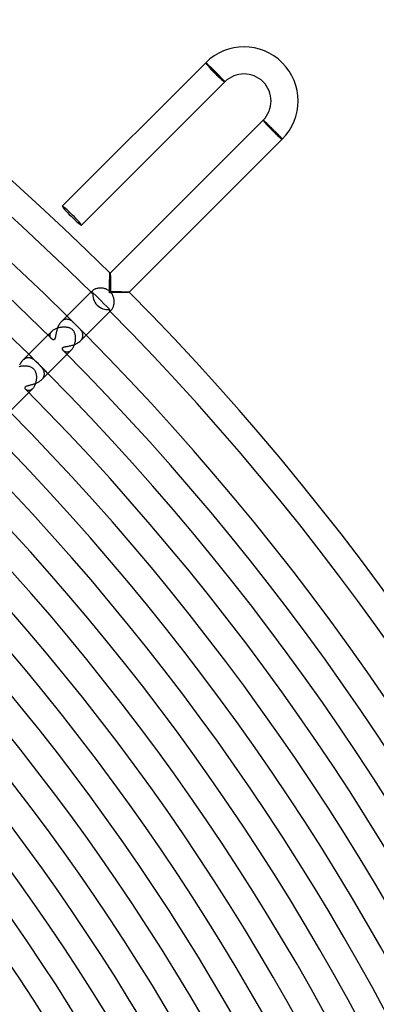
# Model space of a CAD drawing. Header units: millimetres. Extents: x -430 to 430, y -430 to 430.
# Tile 98 of 100: x 261 to 314, y 169 to 315. Entities that reach past the tile are written whole.
import ezdxf

# ---------------------------------------------------------------- set-up
doc = ezdxf.new("R2010")
doc.units = ezdxf.units.MM
doc.layers.add('HIDDEN', color=7, linetype='Continuous')
doc.layers.add('THICK', color=7, linetype='Continuous')

msp = doc.modelspace()

# ---------------------------------------------------------------- linework, layer by layer
at = {"layer": 'HIDDEN'}
for p, q in [((288.51, 308.3), (288.5, 308.3)), ((288.5, 308.3), (288.5, 308.3)), ((288.52, 308.29), (288.51, 308.3)), ((288.53, 308.28), (288.52, 308.29)), ((288.55, 308.27), (288.53, 308.28)), ((288.57, 308.26), (288.55, 308.27)), ((288.59, 308.24), (288.57, 308.26)), ((288.62, 308.22), (288.59, 308.24)), ((288.65, 308.19), (288.62, 308.22)), ((288.68, 308.16), (288.65, 308.19)), ((288.71, 308.13), (288.68, 308.16)), ((288.75, 308.1), (288.71, 308.13)), ((288.79, 308.07), (288.75, 308.1)), ((288.83, 308.03), (288.79, 308.07)), ((288.88, 307.99), (288.83, 308.03)), ((288.92, 307.94), (288.88, 307.99)), ((288.97, 307.9), (288.92, 307.94)), ((289.03, 307.85), (288.97, 307.9)), ((289.08, 307.8), (289.03, 307.85)), ((289.13, 307.74), (289.08, 307.8)), ((289.19, 307.69), (289.13, 307.74)), ((289.25, 307.63), (289.19, 307.69)), ((289.31, 307.58), (289.25, 307.63)), ((289.37, 307.52), (289.31, 307.58)), ((289.43, 307.45), (289.37, 307.52)), ((289.5, 307.39), (289.43, 307.45)), ((289.56, 307.33), (289.5, 307.39)), ((289.63, 307.26), (289.56, 307.33)), ((289.69, 307.2), (289.63, 307.26)), ((289.76, 307.13), (289.69, 307.2)), ((289.83, 307.07), (289.76, 307.13)), ((289.89, 307), (289.83, 307.07)), ((289.96, 306.93), (289.89, 307)), ((290.03, 306.87), (289.96, 306.93)), ((290.09, 306.8), (290.03, 306.87)), ((290.16, 306.73), (290.09, 306.8)), ((290.22, 306.67), (290.16, 306.73)), ((290.28, 306.61), (290.22, 306.67)), ((290.35, 306.54), (290.28, 306.61)), ((290.41, 306.48), (290.35, 306.54)), ((290.47, 306.42), (290.41, 306.48)), ((290.53, 306.35), (290.47, 306.42)), ((290.58, 306.29), (290.53, 306.35)), ((290.64, 306.24), (290.58, 306.29)), ((290.7, 306.18), (290.64, 306.24)), ((290.75, 306.12), (290.7, 306.18)), ((290.8, 306.07), (290.75, 306.12)), ((290.85, 306.02), (290.8, 306.07)), ((290.9, 305.96), (290.85, 306.02)), ((290.94, 305.92), (290.9, 305.96)), ((290.99, 305.87), (290.94, 305.92)), ((291.03, 305.82), (290.99, 305.87)), ((291.07, 305.78), (291.03, 305.82)), ((291.1, 305.74), (291.07, 305.78)), ((291.14, 305.7), (291.1, 305.74)), ((291.17, 305.67), (291.14, 305.7)), ((291.2, 305.64), (291.17, 305.67)), ((291.22, 305.61), (291.2, 305.64)), ((291.25, 305.58), (291.22, 305.61)), ((291.27, 305.56), (291.25, 305.58)), ((291.29, 305.54), (291.27, 305.56)), ((291.3, 305.52), (291.29, 305.54)), ((291.31, 305.5), (291.3, 305.52)), ((291.32, 305.49), (291.31, 305.5)), ((291.33, 305.48), (291.32, 305.49)), ((291.33, 305.47), (291.33, 305.48)), ((291.33, 305.47), (291.33, 305.47)), ((296.98, 299.81), (296.99, 299.81)), ((296.99, 299.81), (296.99, 299.81)), ((296.99, 299.81), (297, 299.8)), ((297, 299.8), (297.02, 299.8)), ((297.02, 299.8), (297.03, 299.78)), ((297.03, 299.78), (297.05, 299.77)), ((297.05, 299.77), (297.07, 299.75)), ((297.07, 299.75), (297.09, 299.73)), ((297.09, 299.73), (297.12, 299.71)), ((297.12, 299.71), (297.15, 299.68)), ((297.15, 299.68), (297.18, 299.65)), ((297.18, 299.65), (297.22, 299.62)), ((297.22, 299.62), (297.25, 299.59)), ((297.25, 299.59), (297.29, 299.55)), ((297.29, 299.55), (297.34, 299.51)), ((297.34, 299.51), (297.38, 299.47)), ((297.38, 299.47), (297.43, 299.43)), ((297.43, 299.43), (297.48, 299.38)), ((297.48, 299.38), (297.53, 299.33)), ((297.53, 299.33), (297.58, 299.28)), ((297.58, 299.28), (297.63, 299.23)), ((297.63, 299.23), (297.69, 299.18)), ((297.69, 299.18), (297.75, 299.12)), ((297.75, 299.12), (297.8, 299.07)), ((297.8, 299.07), (297.86, 299.01)), ((297.86, 299.01), (297.93, 298.95)), ((297.93, 298.95), (297.99, 298.89)), ((297.99, 298.89), (298.05, 298.83)), ((298.05, 298.83), (298.11, 298.76)), ((298.11, 298.76), (298.18, 298.7)), ((298.18, 298.7), (298.24, 298.64)), ((298.24, 298.64), (298.31, 298.57)), ((298.31, 298.57), (298.38, 298.51)), ((298.38, 298.51), (298.44, 298.44)), ((298.44, 298.44), (298.51, 298.37)), ((298.51, 298.37), (298.58, 298.31)), ((298.58, 298.31), (298.64, 298.24)), ((298.64, 298.24), (298.71, 298.17)), ((298.71, 298.17), (298.77, 298.11)), ((298.77, 298.11), (298.84, 298.04)), ((298.84, 298.04), (298.9, 297.98)), ((298.9, 297.98), (298.96, 297.91)), ((298.96, 297.91), (299.03, 297.85)), ((299.03, 297.85), (299.09, 297.79)), ((299.09, 297.79), (299.14, 297.73)), ((299.14, 297.73), (299.2, 297.67)), ((299.2, 297.67), (299.25, 297.61)), ((299.25, 297.61), (299.31, 297.56)), ((299.31, 297.56), (299.36, 297.51)), ((299.36, 297.51), (299.41, 297.45)), ((299.41, 297.45), (299.45, 297.41)), ((299.45, 297.41), (299.5, 297.36)), ((299.5, 297.36), (299.54, 297.31)), ((299.54, 297.31), (299.58, 297.27)), ((299.58, 297.27), (299.61, 297.23)), ((299.61, 297.23), (299.65, 297.2)), ((299.65, 297.2), (299.68, 297.16)), ((299.68, 297.16), (299.7, 297.13)), ((299.7, 297.13), (299.73, 297.1)), ((299.73, 297.1), (299.75, 297.08)), ((299.75, 297.08), (299.77, 297.05)), ((299.77, 297.05), (299.78, 297.04)), ((299.78, 297.04), (299.8, 297.02)), ((299.8, 297.02), (299.81, 297.01)), ((299.81, 297.01), (299.81, 297)), ((299.81, 297), (299.81, 296.99)), ((299.81, 296.99), (299.81, 296.98)), ((274.35, 277.18), (274.35, 277.18)), ((274.35, 277.18), (274.35, 277.18)), ((274.35, 277.18), (274.35, 277.18)), ((274.35, 277.18), (274.35, 277.18)), ((274.35, 277.18), (274.36, 277.18)), ((274.36, 277.18), (274.36, 277.18)), ((274.36, 277.18), (274.36, 277.17)), ((274.36, 277.17), (274.37, 277.14)), ((274.37, 277.14), (274.37, 277.1)), ((274.37, 277.1), (274.38, 277.05)), ((274.38, 277.05), (274.39, 276.98)), ((274.39, 276.98), (274.39, 276.91)), ((274.39, 276.91), (274.4, 276.82)), ((274.4, 276.82), (274.4, 276.73)), ((274.4, 276.73), (274.4, 276.63)), ((274.4, 276.63), (274.41, 276.52)), ((274.41, 276.52), (274.41, 276.41)), ((274.41, 276.41), (274.42, 276.29)), ((274.42, 276.29), (274.42, 276.17)), ((274.42, 276.17), (274.42, 276.04)), ((274.42, 276.04), (274.43, 275.91)), ((274.43, 275.91), (274.43, 275.78)), ((274.43, 275.78), (274.43, 275.64)), ((274.43, 275.64), (274.43, 275.5)), ((274.43, 275.5), (274.43, 275.36)), ((274.43, 275.36), (274.44, 275.21)), ((271.53, 274.35), (271.74, 274.56)), ((271.63, 274.42), (271.61, 274.37)), ((271.61, 274.37), (271.61, 274.33)), ((271.61, 274.33), (271.61, 274.3)), ((271.61, 274.3), (271.62, 274.27)), ((271.62, 274.27), (271.64, 274.24)), ((271.65, 274.46), (271.63, 274.42)), ((271.69, 274.51), (271.65, 274.46)), ((271.74, 274.56), (271.69, 274.51)), ((271.79, 274.61), (271.74, 274.56)), ((271.85, 274.66), (271.79, 274.61)), ((271.92, 274.7), (271.85, 274.66)), ((271.99, 274.75), (271.92, 274.7)), ((272.08, 274.79), (271.99, 274.75)), ((272.17, 274.83), (272.08, 274.79)), ((272.27, 274.86), (272.17, 274.83)), ((272.38, 274.89), (272.27, 274.86)), ((272.49, 274.91), (272.38, 274.89)), ((272.61, 274.93), (272.49, 274.91)), ((272.72, 274.94), (272.61, 274.93)), ((272.85, 274.95), (272.72, 274.94)), ((272.97, 274.95), (272.85, 274.95)), ((273.09, 274.95), (272.97, 274.95)), ((273.22, 274.94), (273.09, 274.95)), ((273.34, 274.92), (273.22, 274.94)), ((273.47, 274.89), (273.34, 274.92)), ((273.59, 274.86), (273.47, 274.89)), ((273.71, 274.82), (273.59, 274.86)), ((273.83, 274.78), (273.71, 274.82)), ((273.95, 274.72), (273.83, 274.78)), ((274.07, 274.65), (273.95, 274.72)), ((274.18, 274.58), (274.07, 274.65)), ((274.29, 274.49), (274.18, 274.58)), ((274.4, 274.4), (274.29, 274.49)), ((274.49, 274.3), (274.4, 274.4)), ((274.44, 275.21), (274.44, 275.06)), ((274.44, 275.06), (274.44, 274.91)), ((274.44, 274.91), (274.44, 274.75)), ((274.44, 274.75), (274.44, 274.6)), ((274.44, 274.6), (274.44, 274.44)), ((274.44, 274.44), (274.62, 274.44)), ((274.57, 274.19), (274.49, 274.3)), ((274.65, 274.08), (274.57, 274.19)), ((274.62, 274.44), (274.8, 274.44)), ((274.71, 273.96), (274.65, 274.08)), ((274.77, 273.84), (274.71, 273.96)), ((274.8, 274.44), (274.97, 274.44)), ((274.97, 274.44), (275.14, 274.44)), ((275.14, 274.44), (275.31, 274.44)), ((275.31, 274.44), (275.48, 274.43)), ((275.48, 274.43), (275.64, 274.43)), ((275.64, 274.43), (275.79, 274.43)), ((275.79, 274.43), (275.94, 274.43)), ((275.94, 274.43), (276.09, 274.42)), ((276.09, 274.42), (276.23, 274.42)), ((276.23, 274.42), (276.37, 274.41)), ((276.37, 274.41), (276.5, 274.41)), ((276.5, 274.41), (276.62, 274.4)), ((276.62, 274.4), (276.73, 274.4)), ((276.73, 274.4), (276.84, 274.39)), ((276.84, 274.39), (276.93, 274.39)), ((276.93, 274.39), (277.01, 274.38)), ((277.01, 274.38), (277.08, 274.38)), ((277.08, 274.38), (277.13, 274.37)), ((277.13, 274.37), (277.16, 274.36)), ((277.16, 274.36), (277.18, 274.36)), ((277.18, 274.36), (277.18, 274.36)), ((277.18, 274.36), (277.18, 274.35)), ((277.18, 274.35), (277.18, 274.35)), ((277.18, 274.35), (277.18, 274.35)), ((277.18, 274.35), (277.18, 274.35)), ((277.18, 274.35), (277.18, 274.35)), ((274.82, 273.72), (274.77, 273.84)), ((274.86, 273.59), (274.82, 273.72)), ((274.9, 273.46), (274.86, 273.59)), ((274.87, 272.32), (274.9, 272.43)), ((274.92, 273.33), (274.9, 273.46)), ((274.9, 272.43), (274.92, 272.55)), ((274.94, 273.2), (274.92, 273.33)), ((274.92, 272.55), (274.94, 272.68)), ((274.95, 273.07), (274.94, 273.2)), ((274.94, 272.68), (274.95, 272.8)), ((274.95, 272.93), (274.95, 273.07)), ((274.95, 272.8), (274.95, 272.93)), ((274.24, 271.64), (274.27, 271.62)), ((274.27, 271.62), (274.3, 271.61)), ((274.3, 271.61), (274.33, 271.61)), ((274.33, 271.61), (274.37, 271.61)), ((274.35, 271.53), (274.56, 271.74)), ((274.37, 271.61), (274.42, 271.63)), ((274.42, 271.63), (274.46, 271.65)), ((274.46, 271.65), (274.51, 271.69)), ((274.51, 271.69), (274.56, 271.74)), ((274.56, 271.74), (274.61, 271.79)), ((274.61, 271.79), (274.66, 271.85)), ((274.66, 271.85), (274.71, 271.93)), ((274.71, 271.93), (274.76, 272.01)), ((274.76, 272.01), (274.8, 272.11)), ((274.8, 272.11), (274.84, 272.21)), ((274.84, 272.21), (274.87, 272.32)), ((267.23, 270.06), (267.14, 269.97)), ((267.33, 270.13), (267.23, 270.06)), ((267.43, 270.2), (267.33, 270.13)), ((267.53, 270.25), (267.43, 270.2)), ((267.63, 270.29), (267.53, 270.25)), ((267.73, 270.32), (267.63, 270.29)), ((267.83, 270.34), (267.73, 270.32)), ((267.93, 270.34), (267.83, 270.34)), ((268.03, 270.34), (267.93, 270.34)), ((268.12, 270.33), (268.03, 270.34)), ((268.22, 270.31), (268.12, 270.33)), ((268.31, 270.28), (268.22, 270.31)), ((268.4, 270.25), (268.31, 270.28)), ((268.49, 270.21), (268.4, 270.25)), ((268.57, 270.16), (268.49, 270.21)), ((268.65, 270.11), (268.57, 270.16)), ((268.73, 270.05), (268.65, 270.11)), ((268.8, 269.99), (268.73, 270.05)), ((268.87, 269.93), (268.8, 269.99)), ((268.94, 269.87), (268.87, 269.93)), ((269.01, 269.8), (268.94, 269.87)), ((269.08, 269.73), (269.01, 269.8)), ((269.11, 269.7), (269.08, 269.73)), ((269.14, 269.67), (269.11, 269.7)), ((269.18, 269.64), (269.14, 269.67)), ((269.21, 269.61), (269.18, 269.64)), ((269.24, 269.57), (269.21, 269.61)), ((269.27, 269.54), (269.24, 269.57)), ((269.31, 269.51), (269.27, 269.54)), ((269.34, 269.47), (269.31, 269.51)), ((265.16, 267.99), (265.77, 268.6)), ((265.47, 267.97), (265.48, 268.03)), ((265.48, 268.03), (265.49, 268.1)), ((265.49, 268.1), (265.5, 268.17)), ((265.5, 268.17), (265.53, 268.24)), ((265.53, 268.24), (265.56, 268.31)), ((265.56, 268.31), (265.6, 268.38)), ((265.6, 268.38), (265.65, 268.46)), ((265.65, 268.46), (265.7, 268.53)), ((265.7, 268.53), (265.77, 268.6)), ((265.77, 268.6), (265.84, 268.66)), ((265.84, 268.66), (265.91, 268.72)), ((265.91, 268.72), (265.99, 268.78)), ((265.99, 268.78), (266.08, 268.84)), ((266.08, 268.84), (266.18, 268.89)), ((266.18, 268.89), (266.27, 268.94)), ((266.27, 268.94), (266.38, 268.99)), ((266.38, 268.99), (266.48, 269.03)), ((266.48, 269.03), (266.59, 269.07)), ((266.59, 269.07), (266.7, 269.1)), ((266.7, 269.1), (266.81, 269.13)), ((266.81, 269.13), (266.93, 269.15)), ((266.93, 269.15), (267.04, 269.17)), ((267.04, 269.17), (267.16, 269.19)), ((267.16, 269.19), (267.27, 269.2)), ((267.27, 269.2), (267.39, 269.21)), ((267.39, 269.21), (267.5, 269.21)), ((267.5, 269.21), (267.61, 269.21)), ((267.61, 269.21), (267.72, 269.21)), ((267.72, 269.21), (267.83, 269.2)), ((267.83, 269.2), (267.93, 269.18)), ((267.93, 269.18), (268.03, 269.17)), ((268.03, 269.17), (268.12, 269.15)), ((268.12, 269.15), (268.21, 269.13)), ((268.21, 269.13), (268.3, 269.1)), ((268.3, 269.1), (268.39, 269.06)), ((268.39, 269.06), (268.48, 269.02)), ((268.48, 269.02), (268.57, 268.98)), ((268.57, 268.98), (268.65, 268.93)), ((268.65, 268.93), (268.73, 268.87)), ((268.73, 268.87), (268.8, 268.8)), ((268.8, 268.8), (268.87, 268.73)), ((268.87, 268.73), (268.93, 268.64)), ((268.93, 268.64), (268.99, 268.56)), ((268.99, 268.56), (269.03, 268.47)), ((269.03, 268.47), (269.07, 268.37)), ((269.07, 268.37), (269.11, 268.28)), ((269.11, 268.28), (269.13, 268.18)), ((269.13, 268.18), (269.16, 268.08)), ((269.16, 268.08), (269.18, 267.98)), ((269.37, 269.44), (269.34, 269.47)), ((269.41, 269.41), (269.37, 269.44)), ((269.43, 269.38), (269.41, 269.41)), ((269.46, 269.35), (269.43, 269.38)), ((269.49, 269.32), (269.46, 269.35)), ((269.52, 269.29), (269.49, 269.32)), ((269.55, 269.26), (269.52, 269.29)), ((269.58, 269.23), (269.55, 269.26)), ((269.62, 269.2), (269.58, 269.23)), ((269.65, 269.16), (269.62, 269.2)), ((269.69, 269.12), (269.65, 269.16)), ((269.73, 269.08), (269.69, 269.12)), ((269.81, 269), (269.73, 269.08)), ((269.89, 268.92), (269.81, 269)), ((269.96, 268.84), (269.89, 268.92)), ((270.03, 268.75), (269.96, 268.84)), ((270.1, 268.66), (270.03, 268.75)), ((270.16, 268.57), (270.1, 268.66)), ((270.21, 268.47), (270.16, 268.57)), ((270.26, 268.38), (270.21, 268.47)), ((270.29, 268.28), (270.26, 268.38)), ((270.32, 268.18), (270.29, 268.28)), ((270.34, 268.08), (270.32, 268.18)), ((270.35, 267.97), (270.34, 268.08)), ((265.48, 267.9), (265.47, 267.97)), ((265.48, 267.84), (265.48, 267.9)), ((265.5, 267.78), (265.48, 267.84)), ((265.52, 267.72), (265.5, 267.78)), ((265.55, 267.66), (265.52, 267.72)), ((265.57, 267.61), (265.55, 267.66)), ((265.61, 267.56), (265.57, 267.61)), ((265.64, 267.52), (265.61, 267.56)), ((265.68, 267.47), (265.64, 267.52)), ((269.09, 266.68), (269.06, 266.56)), ((269.12, 266.8), (269.09, 266.68)), ((269.15, 266.92), (269.12, 266.8)), ((269.17, 267.04), (269.15, 266.92)), ((269.19, 267.16), (269.17, 267.04)), ((269.18, 267.98), (269.19, 267.87)), ((269.19, 267.87), (269.2, 267.76)), ((269.2, 267.29), (269.19, 267.16)), ((269.2, 267.76), (269.21, 267.65)), ((269.21, 267.41), (269.2, 267.29)), ((269.21, 267.65), (269.21, 267.53)), ((269.21, 267.53), (269.21, 267.41)), ((269.97, 267.14), (270.06, 267.24)), ((270.06, 267.24), (270.14, 267.34)), ((270.14, 267.34), (270.2, 267.44)), ((270.2, 267.44), (270.26, 267.55)), ((270.26, 267.55), (270.3, 267.65)), ((270.3, 267.65), (270.32, 267.76)), ((270.32, 267.76), (270.34, 267.87)), ((270.34, 267.87), (270.35, 267.97)), ((267.52, 265.64), (267.47, 265.68)), ((267.57, 265.6), (267.52, 265.64)), ((267.63, 265.56), (267.57, 265.6)), ((267.69, 265.53), (267.63, 265.56)), ((267.76, 265.51), (267.69, 265.53)), ((267.83, 265.49), (267.76, 265.51)), ((267.9, 265.48), (267.83, 265.49)), ((267.97, 265.47), (267.9, 265.48)), ((268.05, 265.48), (267.97, 265.47)), ((267.99, 265.16), (268.6, 265.77)), ((268.12, 265.49), (268.05, 265.48)), ((268.2, 265.51), (268.12, 265.49)), ((268.28, 265.54), (268.2, 265.51)), ((268.36, 265.58), (268.28, 265.54)), ((268.44, 265.64), (268.36, 265.58)), ((268.52, 265.7), (268.44, 265.64)), ((268.6, 265.77), (268.52, 265.7)), ((268.67, 265.84), (268.6, 265.77)), ((268.73, 265.93), (268.67, 265.84)), ((268.8, 266.02), (268.73, 265.93)), ((268.86, 266.12), (268.8, 266.02)), ((268.92, 266.22), (268.86, 266.12)), ((268.97, 266.33), (268.92, 266.22)), ((269.01, 266.44), (268.97, 266.33)), ((269.06, 266.56), (269.01, 266.44)), ((261.5, 264.33), (261.42, 264.25)), ((261.59, 264.4), (261.5, 264.33)), ((261.68, 264.46), (261.59, 264.4)), ((261.78, 264.52), (261.68, 264.46)), ((261.87, 264.56), (261.78, 264.52)), ((261.97, 264.59), (261.87, 264.56)), ((262.06, 264.62), (261.97, 264.59)), ((262.16, 264.64), (262.06, 264.62)), ((262.25, 264.64), (262.16, 264.64)), ((262.34, 264.64), (262.25, 264.64)), ((262.44, 264.63), (262.34, 264.64)), ((262.53, 264.62), (262.44, 264.63)), ((262.62, 264.59), (262.53, 264.62)), ((262.7, 264.56), (262.62, 264.59)), ((262.79, 264.52), (262.7, 264.56)), ((262.87, 264.48), (262.79, 264.52)), ((262.95, 264.44), (262.87, 264.48)), ((263.03, 264.38), (262.95, 264.44)), ((263.11, 264.33), (263.03, 264.38)), ((263.19, 264.27), (263.11, 264.33)), ((263.27, 264.21), (263.19, 264.27)), ((263.34, 264.14), (263.27, 264.21)), ((263.42, 264.07), (263.34, 264.14)), ((263.5, 263.99), (263.42, 264.07)), ((263.58, 263.91), (263.5, 263.99)), ((263.67, 263.83), (263.58, 263.91)), ((263.75, 263.75), (263.67, 263.83)), ((263.82, 263.68), (263.75, 263.75)), ((263.89, 263.61), (263.82, 263.68)), ((260.92, 263.35), (261.04, 263.38)), ((261.04, 263.38), (261.16, 263.41)), ((261.16, 263.41), (261.27, 263.43)), ((261.27, 263.43), (261.39, 263.45)), ((261.39, 263.45), (261.51, 263.46)), ((261.51, 263.46), (261.63, 263.46)), ((261.63, 263.46), (261.75, 263.46)), ((261.75, 263.46), (261.86, 263.46)), ((261.86, 263.46), (261.97, 263.45)), ((261.97, 263.45), (262.08, 263.44)), ((262.08, 263.44), (262.19, 263.42)), ((262.19, 263.42), (262.29, 263.4)), ((262.29, 263.4), (262.39, 263.38)), ((262.39, 263.38), (262.49, 263.35)), ((262.49, 263.35), (262.59, 263.31)), ((262.59, 263.31), (262.68, 263.26)), ((262.68, 263.26), (262.78, 263.21)), ((262.78, 263.21), (262.86, 263.16)), ((262.86, 263.16), (262.95, 263.09)), ((262.95, 263.09), (263.02, 263.02)), ((263.02, 263.02), (263.1, 262.94)), ((263.1, 262.94), (263.16, 262.86)), ((263.16, 262.86), (263.22, 262.77)), ((263.22, 262.77), (263.27, 262.68)), ((263.27, 262.68), (263.31, 262.58)), ((263.31, 262.58), (263.35, 262.48)), ((263.35, 262.48), (263.38, 262.38)), ((263.38, 262.38), (263.41, 262.28)), ((263.41, 262.28), (263.43, 262.17)), ((263.96, 263.53), (263.89, 263.61)), ((264.03, 263.46), (263.96, 263.53)), ((264.09, 263.39), (264.03, 263.46)), ((264.16, 263.32), (264.09, 263.39)), ((264.22, 263.25), (264.16, 263.32)), ((264.27, 263.19), (264.22, 263.25)), ((264.32, 263.12), (264.27, 263.19)), ((264.37, 263.05), (264.32, 263.12)), ((264.42, 262.98), (264.37, 263.05)), ((264.47, 262.9), (264.42, 262.98)), ((264.51, 262.83), (264.47, 262.9)), ((264.54, 262.75), (264.51, 262.83)), ((264.57, 262.67), (264.54, 262.75)), ((264.6, 262.59), (264.57, 262.67)), ((264.62, 262.51), (264.6, 262.59)), ((264.63, 262.42), (264.62, 262.51)), ((264.64, 262.34), (264.63, 262.42)), ((264.64, 262.26), (264.64, 262.34)), ((264.64, 262.17), (264.64, 262.26)), ((263.31, 260.78), (263.27, 260.67)), ((263.35, 260.89), (263.31, 260.78)), ((263.38, 261), (263.35, 260.89)), ((263.4, 261.12), (263.38, 261)), ((263.42, 261.24), (263.4, 261.12)), ((263.44, 261.36), (263.42, 261.24)), ((263.43, 262.17), (263.44, 262.06)), ((263.44, 262.06), (263.46, 261.95)), ((263.45, 261.47), (263.44, 261.36)), ((263.46, 261.59), (263.45, 261.47)), ((263.46, 261.95), (263.46, 261.83)), ((263.46, 261.83), (263.46, 261.71)), ((263.46, 261.71), (263.46, 261.59)), ((264.25, 261.42), (264.32, 261.5)), ((264.32, 261.5), (264.39, 261.58)), ((264.39, 261.58), (264.45, 261.66)), ((264.45, 261.66), (264.5, 261.74)), ((264.5, 261.74), (264.54, 261.83)), ((264.54, 261.83), (264.58, 261.91)), ((264.58, 261.91), (264.6, 262)), ((264.6, 262), (264.62, 262.09)), ((264.62, 262.09), (264.64, 262.17)), ((261.93, 259.91), (261.9, 259.95)), ((261.98, 259.88), (261.93, 259.91)), ((262.03, 259.85), (261.98, 259.88)), ((262.08, 259.82), (262.03, 259.85)), ((262.14, 259.8), (262.08, 259.82)), ((262.19, 259.79), (262.14, 259.8)), ((262.26, 259.78), (262.19, 259.79)), ((262.32, 259.78), (262.26, 259.78)), ((262.39, 259.79), (262.32, 259.78)), ((262.33, 259.5), (262.88, 260.05)), ((262.46, 259.8), (262.39, 259.79)), ((262.53, 259.82), (262.46, 259.8)), ((262.6, 259.85), (262.53, 259.82)), ((262.67, 259.89), (262.6, 259.85)), ((262.74, 259.93), (262.67, 259.89)), ((262.81, 259.99), (262.74, 259.93)), ((262.88, 260.05), (262.81, 259.99)), ((262.95, 260.12), (262.88, 260.05)), ((263.01, 260.2), (262.95, 260.12)), ((263.07, 260.28), (263.01, 260.2)), ((263.12, 260.37), (263.07, 260.28)), ((263.18, 260.47), (263.12, 260.37)), ((263.23, 260.57), (263.18, 260.47)), ((263.27, 260.67), (263.23, 260.57))]:
    msp.add_line(p, q, dxfattribs=at)
for radius, start, end in [(381, 45.069, 45.3008), (381, 44.6992, 44.9309), (373, 44.6928, 45.3072)]:
    msp.add_arc((0, 0), radius, start, end, dxfattribs=at)
for start_param, end_param in [(-1.570796, 0), (3.141593, 4.712389)]:
    msp.add_ellipse((268.7, 285.67), major_axis=(-1.41, 1.41), ratio=0.066519, start_param=start_param, end_param=end_param, dxfattribs=at)
at = {"layer": 'THICK'}
for p, q in [((288.5, 308.3), (267.29, 287.09)), ((288.5, 308.3), (291.33, 305.47)), ((291.33, 305.47), (270.11, 284.26)), ((296.98, 299.81), (274.35, 277.18)), ((296.98, 299.81), (299.81, 296.98)), ((299.81, 296.98), (277.18, 274.35)), ((274.31, 276.78), (274.32, 276.88)), ((274.31, 276.68), (274.31, 276.78)), ((274.32, 276.96), (274.33, 277.03)), ((274.32, 276.88), (274.32, 276.96)), ((274.33, 277.09), (274.34, 277.14)), ((274.33, 277.03), (274.33, 277.09)), ((274.34, 277.14), (274.35, 277.17)), ((274.35, 277.17), (274.35, 277.18)), ((274.28, 275.78), (274.29, 275.92)), ((274.28, 275.64), (274.28, 275.78)), ((274.28, 275.49), (274.28, 275.64)), ((274.28, 275.34), (274.28, 275.49)), ((274.28, 275.19), (274.28, 275.34)), ((274.29, 276.19), (274.3, 276.32)), ((274.29, 276.06), (274.29, 276.19)), ((274.29, 275.92), (274.29, 276.06)), ((274.3, 276.57), (274.31, 276.68)), ((274.3, 276.45), (274.3, 276.57)), ((274.3, 276.32), (274.3, 276.45)), ((267.14, 269.97), (271.53, 274.35)), ((271.64, 274.24), (271.65, 274.23)), ((271.65, 274.23), (271.66, 274.23)), ((271.66, 274.23), (271.68, 274.22)), ((271.68, 274.22), (271.69, 274.22)), ((271.69, 274.22), (271.71, 274.22)), ((271.71, 274.22), (271.73, 274.22)), ((271.73, 274.22), (271.75, 274.23)), ((271.75, 274.23), (271.78, 274.24)), ((271.78, 274.24), (271.8, 274.25)), ((271.8, 274.25), (271.82, 274.26)), ((271.82, 274.26), (272.23, 273.86)), ((272.23, 273.86), (272.64, 273.45)), ((274.27, 274.58), (274.28, 274.73)), ((274.27, 274.43), (274.27, 274.58)), ((274.27, 274.27), (274.27, 274.43)), ((274.43, 274.27), (274.27, 274.27)), ((274.28, 275.04), (274.28, 275.19)), ((274.28, 274.89), (274.28, 275.04)), ((274.28, 274.73), (274.28, 274.89)), ((274.58, 274.27), (274.43, 274.27)), ((274.73, 274.28), (274.58, 274.27)), ((274.89, 274.28), (274.73, 274.28)), ((275.04, 274.28), (274.89, 274.28)), ((275.19, 274.28), (275.04, 274.28)), ((275.34, 274.28), (275.19, 274.28)), ((275.49, 274.28), (275.34, 274.28)), ((275.64, 274.28), (275.49, 274.28)), ((275.78, 274.28), (275.64, 274.28)), ((275.92, 274.29), (275.78, 274.28)), ((276.06, 274.29), (275.92, 274.29)), ((276.19, 274.29), (276.06, 274.29)), ((276.32, 274.3), (276.19, 274.29)), ((276.45, 274.3), (276.32, 274.3)), ((276.57, 274.3), (276.45, 274.3)), ((276.68, 274.31), (276.57, 274.3)), ((276.78, 274.31), (276.68, 274.31)), ((276.88, 274.32), (276.78, 274.31)), ((276.96, 274.32), (276.88, 274.32)), ((277.03, 274.33), (276.96, 274.32)), ((277.09, 274.33), (277.03, 274.33)), ((277.14, 274.34), (277.09, 274.33)), ((277.17, 274.35), (277.14, 274.34)), ((277.18, 274.35), (277.17, 274.35)), ((272.64, 273.45), (273.05, 273.05)), ((273.05, 273.05), (273.45, 272.64)), ((273.45, 272.64), (273.86, 272.23)), ((269.97, 267.14), (274.35, 271.53)), ((273.86, 272.23), (274.26, 271.82)), ((274.23, 271.75), (274.22, 271.73)), ((274.22, 271.73), (274.22, 271.71)), ((274.22, 271.71), (274.22, 271.69)), ((274.22, 271.69), (274.22, 271.68)), ((274.22, 271.68), (274.23, 271.66)), ((274.24, 271.78), (274.23, 271.75)), ((274.23, 271.66), (274.23, 271.65)), ((274.23, 271.65), (274.24, 271.64)), ((274.25, 271.8), (274.24, 271.78)), ((274.26, 271.82), (274.25, 271.8)), ((266.82, 269.54), (266.75, 269.42)), ((266.89, 269.66), (266.82, 269.54)), ((266.97, 269.77), (266.89, 269.66)), ((267.05, 269.88), (266.97, 269.77)), ((267.14, 269.97), (267.05, 269.88)), ((266.35, 268.12), (266.33, 268.01)), ((266.37, 268.25), (266.35, 268.12)), ((266.4, 268.37), (266.37, 268.25)), ((266.43, 268.5), (266.4, 268.37)), ((266.46, 268.64), (266.43, 268.5)), ((266.5, 268.77), (266.46, 268.64)), ((266.54, 268.9), (266.5, 268.77)), ((266.58, 269.04), (266.54, 268.9)), ((266.63, 269.17), (266.58, 269.04)), ((266.69, 269.3), (266.63, 269.17)), ((266.75, 269.42), (266.69, 269.3)), ((261.42, 264.25), (265.16, 267.99)), ((265.71, 267.45), (265.68, 267.47)), ((265.74, 267.43), (265.71, 267.45)), ((265.76, 267.4), (265.74, 267.43)), ((265.79, 267.39), (265.76, 267.4)), ((265.82, 267.37), (265.79, 267.39)), ((265.85, 267.35), (265.82, 267.37)), ((265.88, 267.34), (265.85, 267.35)), ((265.91, 267.33), (265.88, 267.34)), ((265.94, 267.32), (265.91, 267.33)), ((265.97, 267.32), (265.94, 267.32)), ((266, 267.32), (265.97, 267.32)), ((266.03, 267.32), (266, 267.32)), ((266.05, 267.32), (266.03, 267.32)), ((266.08, 267.33), (266.05, 267.32)), ((266.11, 267.35), (266.08, 267.33)), ((266.13, 267.37), (266.11, 267.35)), ((266.15, 267.39), (266.13, 267.37)), ((266.17, 267.41), (266.15, 267.39)), ((266.19, 267.45), (266.17, 267.41)), ((266.21, 267.49), (266.19, 267.45)), ((266.24, 267.55), (266.21, 267.49)), ((266.26, 267.62), (266.24, 267.55)), ((266.27, 267.7), (266.26, 267.62)), ((266.29, 267.8), (266.27, 267.7)), ((266.31, 267.9), (266.29, 267.8)), ((266.33, 268.01), (266.31, 267.9)), ((269.01, 266.57), (269.14, 266.62)), ((269.14, 266.62), (269.27, 266.68)), ((269.27, 266.68), (269.4, 266.74)), ((269.4, 266.74), (269.53, 266.81)), ((269.53, 266.81), (269.65, 266.88)), ((269.65, 266.88), (269.76, 266.96)), ((269.76, 266.96), (269.87, 267.05)), ((269.87, 267.05), (269.97, 267.14)), ((264.25, 261.42), (267.99, 265.16)), ((267.32, 266.05), (267.33, 266.08)), ((267.32, 266.02), (267.32, 266.05)), ((267.32, 266), (267.32, 266.02)), ((267.32, 265.97), (267.32, 266)), ((267.32, 265.94), (267.32, 265.97)), ((267.33, 265.92), (267.32, 265.94)), ((267.33, 266.08), (267.34, 266.1)), ((267.34, 265.89), (267.33, 265.92)), ((267.34, 266.1), (267.36, 266.12)), ((267.35, 265.87), (267.34, 265.89)), ((267.36, 265.84), (267.35, 265.87)), ((267.36, 266.12), (267.38, 266.15)), ((267.37, 265.82), (267.36, 265.84)), ((267.38, 265.79), (267.37, 265.82)), ((267.38, 266.15), (267.4, 266.17)), ((267.4, 265.77), (267.38, 265.79)), ((267.4, 266.17), (267.43, 266.18)), ((267.42, 265.75), (267.4, 265.77)), ((267.43, 265.73), (267.42, 265.75)), ((267.43, 266.18), (267.47, 266.2)), ((267.45, 265.7), (267.43, 265.73)), ((267.47, 265.68), (267.45, 265.7)), ((267.47, 266.2), (267.51, 266.22)), ((267.51, 266.22), (267.56, 266.24)), ((267.56, 266.24), (267.63, 266.26)), ((267.63, 266.26), (267.71, 266.28)), ((267.71, 266.28), (267.8, 266.29)), ((267.8, 266.29), (267.9, 266.31)), ((267.9, 266.31), (268.01, 266.33)), ((268.01, 266.33), (268.12, 266.35)), ((268.12, 266.35), (268.23, 266.37)), ((268.23, 266.37), (268.36, 266.39)), ((268.36, 266.39), (268.48, 266.42)), ((268.48, 266.42), (268.61, 266.45)), ((268.61, 266.45), (268.74, 266.49)), ((268.74, 266.49), (268.87, 266.53)), ((268.87, 266.53), (269.01, 266.57)), ((261.05, 263.76), (261, 263.65)), ((261.12, 263.86), (261.05, 263.76)), ((261.19, 263.97), (261.12, 263.86)), ((261.26, 264.07), (261.19, 263.97)), ((261.34, 264.16), (261.26, 264.07)), ((261.42, 264.25), (261.34, 264.16)), ((261, 263.65), (260.94, 263.53)), ((262.98, 260.73), (263.09, 260.77)), ((263.09, 260.77), (263.19, 260.8)), ((263.19, 260.8), (263.3, 260.84)), ((263.3, 260.84), (263.4, 260.88)), ((263.4, 260.88), (263.51, 260.93)), ((263.51, 260.93), (263.61, 260.98)), ((263.61, 260.98), (263.71, 261.03)), ((263.71, 261.03), (263.81, 261.09)), ((263.81, 261.09), (263.91, 261.15)), ((263.91, 261.15), (264, 261.21)), ((264, 261.21), (264.09, 261.28)), ((264.09, 261.28), (264.17, 261.35)), ((264.17, 261.35), (264.25, 261.42)), ((258.53, 255.7), (262.33, 259.5)), ((261.77, 260.19), (261.78, 260.23)), ((261.78, 260.15), (261.77, 260.19)), ((261.78, 260.23), (261.79, 260.27)), ((261.79, 260.11), (261.78, 260.15)), ((261.79, 260.27), (261.81, 260.31)), ((261.8, 260.08), (261.79, 260.11)), ((261.82, 260.04), (261.8, 260.08)), ((261.81, 260.31), (261.83, 260.35)), ((261.84, 260.01), (261.82, 260.04)), ((261.83, 260.35), (261.87, 260.38)), ((261.87, 259.98), (261.84, 260.01)), ((261.87, 260.38), (261.91, 260.41)), ((261.9, 259.95), (261.87, 259.98)), ((261.91, 260.41), (261.97, 260.44)), ((261.97, 260.44), (262.03, 260.47)), ((262.03, 260.47), (262.09, 260.49)), ((262.09, 260.49), (262.16, 260.51)), ((262.16, 260.51), (262.24, 260.54)), ((262.24, 260.54), (262.32, 260.56)), ((262.32, 260.56), (262.4, 260.58)), ((262.4, 260.58), (262.49, 260.6)), ((262.49, 260.6), (262.58, 260.62)), ((262.58, 260.62), (262.68, 260.65)), ((262.68, 260.65), (262.78, 260.67)), ((262.78, 260.67), (262.88, 260.7)), ((262.88, 260.7), (262.98, 260.73))]:
    msp.add_line(p, q, dxfattribs=at)
for centre, radius, start, end in [((0, 0), 390, 45.2938, 89.7062), ((0, 0), 386, 45.2738, 89.7262), ((0, 0), 381, 45.3008, 89.6992), ((0, 0), 377, 45.1928, 89.8071), ((0, 0), 373, 45.3072, 89.6928), ((294.16, 302.64), 8, 315, 135), ((294.16, 302.64), 4, 315, 135), ((0, 0), 390, 0.2938, 44.7062), ((0, 0), 386, 0.2738, 44.7262), ((0, 0), 381, 0.3007, 44.6992), ((0, 0), 377, 0.1929, 44.8071), ((0, 0), 373, 0.3072, 44.6928), ((0, 0), 369, 0.2141, 44.7859), ((0, 0), 365, 0.3139, 44.6861), ((0, 0), 361, 0.234, 44.766), ((0, 0), 357, 0.321, 44.679), ((0, 0), 353, 0.2529, 44.7471), ((0, 0), 349, 0.3284, 44.6716), ((0, 0), 345, 0.271, 44.729), ((0, 0), 341, 0.336, 44.664), ((0, 0), 337, 0.2884, 44.7116), ((0, 0), 333, 0.3441, 44.6559), ((0, 0), 329, 0.3053, 44.6947), ((0, 0), 325, 0.3526, 44.6474), ((0, 0), 321, 0.3219, 44.6781), ((0, 0), 317, 0.3615, 44.6385), ((0, 0), 313, 0.338, 44.6619), ((0, 0), 309, 0.3709, 44.6292), ((0, 0), 305, 0.354, 44.646), ((0, 0), 301, 0.3807, 44.6193), ((0, 0), 297, 0.3697, 44.6303), ((0, 0), 293, 0.3911, 44.6089), ((0, 0), 289, 0.3851, 44.6148), ((0, 0), 285, 0.4021, 44.5979), ((0, 0), 281, 0.4004, 44.5996), ((0, 0), 277, 0.4137, 44.5863), ((0, 0), 273, 0.4156, 44.5844), ((0, 0), 269, 0.426, 44.574), ((0, 0), 265, 0.4306, 44.5694)]:
    msp.add_arc(centre, radius, start, end, dxfattribs=at)
for centre, major_axis, ratio, start_param, end_param in [((289.91, 306.88), (1.41, -1.41), 0.066519, 3.141593, 4.712389), ((289.91, 306.88), (1.34, -1.34), 0.066519, 3.141593, 6.283185), ((289.91, 306.88), (1.41, -1.41), 0.066519, -1.570796, 0), ((298.4, 298.4), (1.41, -1.41), 0.058722, 3.141593, 4.712389), ((298.4, 298.4), (-1.34, 1.34), 0.058722, 0, 3.141593), ((298.4, 298.4), (1.41, -1.41), 0.058722, -1.570796, 0), ((268.7, 285.67), (-1.41, 1.41), 0.066519, 0, 1.570796), ((268.7, 285.67), (-1.41, 1.41), 0.066519, 1.570796, 3.141593), ((273.67, 273.67), (1.41, -1.41), 0.872714, -2.611704, -1.570796), ((273.67, 273.67), (1.41, -1.41), 0.872714, -1.570796, -0.529889)]:
    msp.add_ellipse(centre, major_axis=major_axis, ratio=ratio, start_param=start_param, end_param=end_param, dxfattribs=at)

doc.saveas('drawing.dxf')
